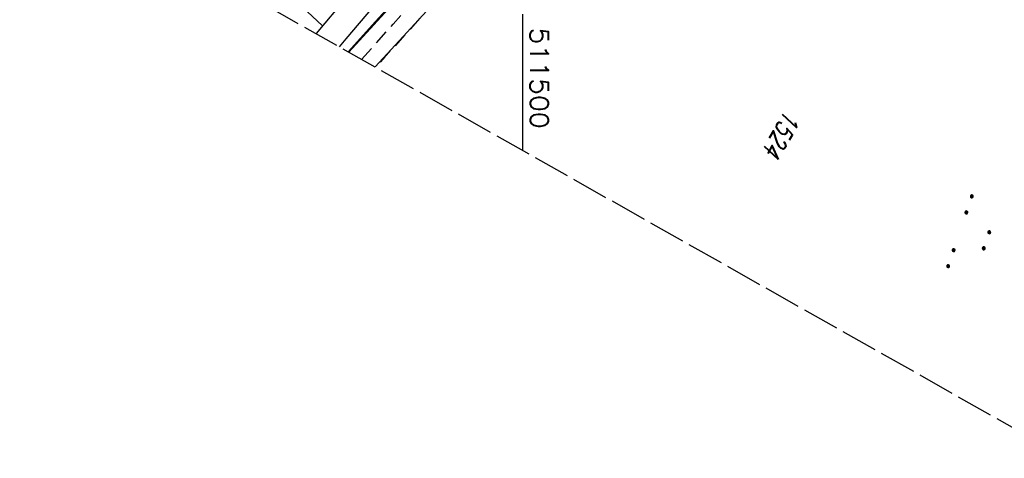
# Model space of a CAD drawing. Extents: x 511324 to 512029, y 473109 to 474055.
# Tile 2 of 29: x 511432 to 511565, y 473109 to 473168. Entities that reach past the tile are written whole.
import ezdxf

# ---------------------------------------------------------------- set-up
doc = ezdxf.new("R2010")
doc.units = 0
doc.header["$LTSCALE"] = 10
doc.header["$MEASUREMENT"] = 0
for name, pattern in [('LT00', [0]), ('LT11', [0.3, 0.2, -0.1]), ('LT14', [0.6, 0.5, -0.1])]:
    doc.linetypes.add(name, pattern=pattern)
doc.layers.get('0').update_dxf_attribs({"linetype": 'LT00'})
doc.layers.add('-BLATT_92-RAND', color=7, linetype='LT14', plot=False)
for name, color, linetype in [('DFK_AB_L', 21, 'LT00'), ('DFK_FLUR_NR', 250, 'LT00'), ('DFK_KATASTER', 250, 'LT00'), ('DFK_NUTZUNG', 250, 'LT00'), ('V92_BOESCH', 250, 'LT00'), ('V92_BOSCHUNG', 250, 'LT00'), ('V92_FELDWEG', 250, 'LT11'), ('V92_GRABEN', 250, 'LT00'), ('V92_RASTER', 250, 'LT00'), ('V93_BOESCH', 250, 'LT00'), ('V93_BOSCHUNG', 250, 'LT00'), ('V93_FELDWEG', 250, 'LT11'), ('V93_GRABEN', 250, 'LT00')]:
    doc.layers.add(name, color=color, linetype=linetype)
doc.styles.get("Standard").update_dxf_attribs({"font": 'romans.shx'})

# ---------------------------------------------------------------- blocks, each defined once
blk = doc.blocks.new('SYMB7111')
at = {"color": 0, "linetype": 'ByBlock'}
for p, q in [((-0.13, 0.202919), (-0.13, 0.177081)), ((-0.125, 0.172895), (-0.125, 0.207105)), ((-0.12, 0.209164), (-0.12, 0.170836)), ((-0.115, 0.170204), (-0.115, 0.209796)), ((-0.11, 0.209164), (-0.11, 0.170836)), ((-0.105, 0.172895), (-0.105, 0.207105)), ((-0.1, 0.202919), (-0.1, 0.177081)), ((-0.095, 0.189874), (-0.095, 0.190146)), ((0.1, 0.202919), (0.1, 0.177081)), ((0.105, 0.172895), (0.105, 0.207105)), ((0.11, 0.209164), (0.11, 0.170836)), ((0.115, 0.170204), (0.115, 0.209796)), ((0.12, 0.209164), (0.12, 0.170836)), ((0.125, 0.172895), (0.125, 0.207105)), ((0.13, 0.202919), (0.13, 0.177081)), ((0.135, 0.189874), (0.135, 0.190146)), ((-0.515, -0.177081), (-0.515, -0.202919)), ((-0.51, -0.207105), (-0.51, -0.172895)), ((-0.505, -0.170836), (-0.505, -0.209164)), ((-0.5, -0.209796), (-0.5, -0.170204)), ((-0.495, -0.170836), (-0.495, -0.209164)), ((-0.49, -0.207105), (-0.49, -0.172895)), ((-0.485, -0.177081), (-0.485, -0.202919)), ((-0.48, -0.190126), (-0.48, -0.189854)), ((-0.285, -0.177081), (-0.285, -0.202919)), ((-0.28, -0.207105), (-0.28, -0.172895)), ((-0.275, -0.170836), (-0.275, -0.209164)), ((-0.27, -0.209796), (-0.27, -0.170204)), ((-0.265, -0.170836), (-0.265, -0.209164)), ((-0.26, -0.207105), (-0.26, -0.172895)), ((-0.255, -0.177081), (-0.255, -0.202919)), ((-0.25, -0.190126), (-0.25, -0.189854)), ((0.255, -0.177081), (0.255, -0.202919)), ((0.26, -0.207105), (0.26, -0.172895)), ((0.265, -0.170836), (0.265, -0.209164)), ((0.27, -0.209796), (0.27, -0.170204)), ((0.275, -0.170836), (0.275, -0.209164)), ((0.28, -0.207105), (0.28, -0.172895)), ((0.285, -0.177081), (0.285, -0.202919)), ((0.29, -0.190126), (0.29, -0.189854)), ((0.485, -0.177081), (0.485, -0.202919)), ((0.49, -0.207105), (0.49, -0.172895)), ((0.495, -0.170836), (0.495, -0.209164)), ((0.5, -0.209796), (0.5, -0.170204)), ((0.505, -0.170836), (0.505, -0.209164)), ((0.51, -0.207105), (0.51, -0.172895)), ((0.515, -0.177081), (0.515, -0.202919)), ((0.52, -0.190126), (0.52, -0.189854))]:
    blk.add_line(p, q, dxfattribs=at)
for points in [[(-0.095, 0.19), (-0.096981, 0.198678), (-0.10253, 0.205637), (-0.11055, 0.209499), (-0.11945, 0.209499), (-0.12747, 0.205637), (-0.133019, 0.198678), (-0.135, 0.19), (-0.133019, 0.181322), (-0.12747, 0.174363), (-0.11945, 0.170501), (-0.11055, 0.170501), (-0.10253, 0.174363), (-0.096981, 0.181322), (-0.095, 0.19)], [(0.135, 0.19), (0.133019, 0.198678), (0.12747, 0.205637), (0.11945, 0.209499), (0.11055, 0.209499), (0.10253, 0.205637), (0.096981, 0.198678), (0.095, 0.19), (0.096981, 0.181322), (0.10253, 0.174363), (0.11055, 0.170501), (0.11945, 0.170501), (0.12747, 0.174363), (0.133019, 0.181322), (0.135, 0.19)], [(-0.48, -0.19), (-0.481981, -0.181322), (-0.48753, -0.174363), (-0.49555, -0.170501), (-0.50445, -0.170501), (-0.51247, -0.174363), (-0.518019, -0.181322), (-0.52, -0.19), (-0.518019, -0.198678), (-0.51247, -0.205637), (-0.50445, -0.209499), (-0.49555, -0.209499), (-0.48753, -0.205637), (-0.481981, -0.198678), (-0.48, -0.19)], [(-0.25, -0.19), (-0.251981, -0.181322), (-0.25753, -0.174363), (-0.26555, -0.170501), (-0.27445, -0.170501), (-0.28247, -0.174363), (-0.288019, -0.181322), (-0.29, -0.19), (-0.288019, -0.198678), (-0.28247, -0.205637), (-0.27445, -0.209499), (-0.26555, -0.209499), (-0.25753, -0.205637), (-0.251981, -0.198678), (-0.25, -0.19)], [(0.29, -0.19), (0.288019, -0.181322), (0.28247, -0.174363), (0.27445, -0.170501), (0.26555, -0.170501), (0.25753, -0.174363), (0.251981, -0.181322), (0.25, -0.19), (0.251981, -0.198678), (0.25753, -0.205637), (0.26555, -0.209499), (0.27445, -0.209499), (0.28247, -0.205637), (0.288019, -0.198678), (0.29, -0.19)], [(0.52, -0.19), (0.518019, -0.181322), (0.51247, -0.174363), (0.50445, -0.170501), (0.49555, -0.170501), (0.48753, -0.174363), (0.481981, -0.181322), (0.48, -0.19), (0.481981, -0.198678), (0.48753, -0.205637), (0.49555, -0.209499), (0.50445, -0.209499), (0.51247, -0.205637), (0.518019, -0.198678), (0.52, -0.19)]]:
    blk.add_lwpolyline(points, dxfattribs=at)

msp = doc.modelspace()

# ---------------------------------------------------------------- linework, layer by layer
at = {"layer": '-BLATT_92-RAND'}
msp.add_lwpolyline([(511779.03, 474055.25), (511324.06, 473249.87), (511573.95, 473108.71), (512028.91, 473914.09), (511779.03, 474055.25)], dxfattribs=at)
at = {"layer": 'DFK_AB_L'}
msp.add_line((511476.37, 473163.84), (511491.51, 473180.34), dxfattribs=at)
at = {"layer": 'DFK_KATASTER'}
msp.add_line((511479.95, 473161.82), (511494.54, 473177.74), dxfattribs=at)
at = {"layer": 'V92_BOESCH'}
msp.add_lwpolyline([(511476.47, 473171.77), (511473.14, 473167.78), (511471.93, 473166.34)], dxfattribs=at)
at = {"layer": 'V92_BOSCHUNG'}
msp.add_line((511461.74, 473177.84), (511472.81, 473167.39), dxfattribs=at)
at = {"layer": 'V92_FELDWEG', "flags": 128}
for points in [[(511478.12, 473162.85), (511479.66, 473164.57), (511482.4, 473167.64), (511485.14, 473170.7), (511487.89, 473173.76), (511490.63, 473176.82), (511493.39, 473179.88), (511495.28, 473181.97), (511497.17, 473184.06), (511499.07, 473186.16), (511500.96, 473188.26), (511502.84, 473190.36), (511504.72, 473192.47), (511506.59, 473194.58), (511508.44, 473196.7), (511510.28, 473198.84), (511512.11, 473200.98), (511513.92, 473203.14), (511515.7, 473205.31), (511517.46, 473207.5), (511519.2, 473209.7), (511520.91, 473211.92), (511522.59, 473214.16), (511523.51, 473215.43), (511524.44, 473216.7), (511525.36, 473217.97), (511526.28, 473219.24), (511527.21, 473220.5), (511528.16, 473221.76), (511529.12, 473223.01), (511530.1, 473224.25), (511531.1, 473225.47), (511532.14, 473226.68), (511533.21, 473227.87), (511534.31, 473229.03), (511535.24, 473229.96), (511536.19, 473230.86), (511537.17, 473231.73), (511538.18, 473232.57), (511539.21, 473233.38), (511540.27, 473234.13), (511541.35, 473234.84), (511542.45, 473235.5), (511543.58, 473236.09), (511544.73, 473236.61), (511545.91, 473237.07), (511547.1, 473237.44), (511548.25, 473237.72), (511549.41, 473237.94), (511550.59, 473238.09), (511551.78, 473238.18), (511552.99, 473238.23), (511554.2, 473238.24), (511555.42, 473238.21), (511556.64, 473238.15), (511557.87, 473238.08), (511559.1, 473237.98), (511560.33, 473237.88), (511561.55, 473237.78), (511563.75, 473237.61), (511565.92, 473237.45), (511568.09, 473237.3), (511570.25, 473237.16), (511572.4, 473237.02), (511574.55, 473236.89), (511576.69, 473236.76), (511578.83, 473236.63), (511580.97, 473236.49), (511583.12, 473236.34), (511585.91, 473236.14), (511588.71, 473235.93), (511591.52, 473235.7), (511594.32, 473235.47), (511597.13, 473235.23), (511599.94, 473234.98), (511602.76, 473234.74), (511605.57, 473234.49), (511608.38, 473234.25), (511611.2, 473234.02), (511614.66, 473233.74), (511618.12, 473233.48), (511621.59, 473233.23), (511625.05, 473232.98), (511628.51, 473232.74), (511631.97, 473232.5), (511635.43, 473232.27), (511638.89, 473232.04), (511642.95, 473231.77), (511643.44, 473231.74)], [(511641.89, 473228.99), (511638.8, 473229.19), (511635.3, 473229.42), (511631.8, 473229.65), (511628.31, 473229.89), (511624.81, 473230.13), (511621.32, 473230.39), (511617.82, 473230.65), (511614.32, 473230.93), (511610.82, 473231.22), (511608.05, 473231.46), (511605.28, 473231.71), (511602.51, 473231.96), (511599.73, 473232.21), (511596.96, 473232.47), (511594.2, 473232.72), (511591.43, 473232.96), (511588.67, 473233.19), (511585.91, 473233.41), (511583.16, 473233.62), (511580.96, 473233.77), (511578.76, 473233.91), (511576.56, 473234.04), (511574.36, 473234.18), (511572.15, 473234.32), (511569.94, 473234.47), (511567.72, 473234.62), (511565.49, 473234.79), (511563.25, 473234.98), (511560.99, 473235.19), (511559.87, 473235.3), (511558.75, 473235.42), (511557.62, 473235.52), (511556.5, 473235.61), (511555.38, 473235.69), (511554.27, 473235.73), (511553.16, 473235.75), (511552.06, 473235.72), (511550.97, 473235.65), (511549.9, 473235.53), (511548.84, 473235.35), (511547.79, 473235.1), (511546.61, 473234.73), (511545.46, 473234.27), (511544.32, 473233.73), (511543.22, 473233.12), (511542.13, 473232.44), (511541.08, 473231.71), (511540.04, 473230.92), (511539.04, 473230.09), (511538.06, 473229.23), (511537.1, 473228.33), (511536.17, 473227.42), (511535.06, 473226.26), (511533.98, 473225.08), (511532.93, 473223.88), (511531.91, 473222.67), (511530.92, 473221.44), (511529.95, 473220.21), (511528.99, 473218.97), (511528.05, 473217.72), (511527.11, 473216.46), (511526.18, 473215.21), (511525.24, 473213.95), (511524.31, 473212.7), (511522.5, 473210.34), (511520.67, 473207.99), (511518.81, 473205.65), (511516.92, 473203.34), (511515.01, 473201.03), (511513.08, 473198.74), (511511.13, 473196.46), (511509.17, 473194.2), (511507.19, 473191.94), (511505.2, 473189.69), (511503.2, 473187.44), (511501.19, 473185.2), (511499.18, 473182.97), (511497.17, 473180.74), (511495.15, 473178.51), (511491.68, 473174.68), (511488.21, 473170.84), (511484.75, 473167.01), (511481.29, 473163.19), (511480.01, 473161.78)]]:
    msp.add_lwpolyline(points, dxfattribs=at)
at = {"layer": 'V92_GRABEN'}
for points in [[(511483.92, 473172.33), (511480, 473167.99), (511476.27, 473163.89)], [(511475.09, 473164.56), (511476, 473165.62), (511477.81, 473167.75), (511479.62, 473169.88)]]:
    msp.add_lwpolyline(points, dxfattribs=at)
at = {"layer": 'V92_RASTER'}
msp.add_line((511500, 473150.49), (511500, 473168.99), dxfattribs=at)
at = {"layer": 'V93_BOESCH'}
msp.add_lwpolyline([(511502.79, 473204.59), (511500.33, 473201.47), (511498, 473198.52), (511495.68, 473195.58), (511493.35, 473192.63), (511491.01, 473189.7), (511488.67, 473186.76), (511486.32, 473183.84), (511483.05, 473179.8), (511479.77, 473175.78), (511476.47, 473171.77), (511473.14, 473167.78), (511471.93, 473166.34)], dxfattribs=at)
at = {"layer": 'V93_BOSCHUNG'}
msp.add_line((511461.74, 473177.84), (511472.81, 473167.39), dxfattribs=at)
at = {"layer": 'V93_FELDWEG', "flags": 128}
for points in [[(511478.12, 473162.85), (511479.66, 473164.57), (511482.4, 473167.64), (511485.14, 473170.7), (511487.89, 473173.76), (511490.63, 473176.82), (511493.39, 473179.88), (511495.28, 473181.97), (511497.17, 473184.06), (511499.07, 473186.16), (511500.96, 473188.26), (511502.84, 473190.36), (511504.72, 473192.47), (511506.59, 473194.58), (511508.44, 473196.7), (511510.28, 473198.83)], [(511512.02, 473197.5), (511511.13, 473196.46), (511509.17, 473194.2), (511507.19, 473191.94), (511505.2, 473189.69), (511503.2, 473187.44), (511501.19, 473185.2), (511499.18, 473182.97), (511497.17, 473180.74), (511495.15, 473178.51), (511491.68, 473174.68), (511488.21, 473170.84), (511484.75, 473167.01), (511481.29, 473163.19), (511480.01, 473161.78)]]:
    msp.add_lwpolyline(points, dxfattribs=at)
at = {"layer": 'V93_GRABEN'}
for points in [[(511475.09, 473164.56), (511476, 473165.62), (511477.81, 473167.75), (511479.62, 473169.88), (511481.43, 473172.01), (511483.23, 473174.14), (511485.04, 473176.27), (511486.86, 473178.4), (511488.68, 473180.52), (511490.5, 473182.63), (511492.42, 473184.82), (511494.34, 473187), (511496.27, 473189.17), (511498.2, 473191.33), (511500.14, 473193.5), (511502.07, 473195.66), (511504.01, 473197.83), (511505.94, 473200), (511507.08, 473201.29)], [(511508.46, 473200.23), (511506.57, 473198.03), (511503.63, 473194.62), (511500.67, 473191.21), (511497.7, 473187.82), (511494.72, 473184.44), (511491.73, 473181.07), (511487.83, 473176.69), (511483.92, 473172.33), (511480, 473167.99), (511476.27, 473163.89)]]:
    msp.add_lwpolyline(points, dxfattribs=at)

# ---------------------------------------------------------------- block references
at = {"layer": 'DFK_NUTZUNG', "xscale": 10, "yscale": 10, "zscale": 10, "rotation": 251.28826}
msp.add_blockref('SYMB7111', (511561.18, 473138.91), dxfattribs=at)

# ---------------------------------------------------------------- texts
at = {"layer": 'DFK_FLUR_NR', "oblique": 13.754, "width": 0.75}
msp.add_text('1524', height=2.5, rotation=240.5376, dxfattribs=at).set_placement((511535.73, 473156.14))
at = {"layer": 'V92_RASTER', "width": 1.067}
msp.add_text(' 511500', height=2.5, rotation=270.0018, dxfattribs=at).set_placement((511501, 473168.99))

doc.saveas('drawing.dxf')
